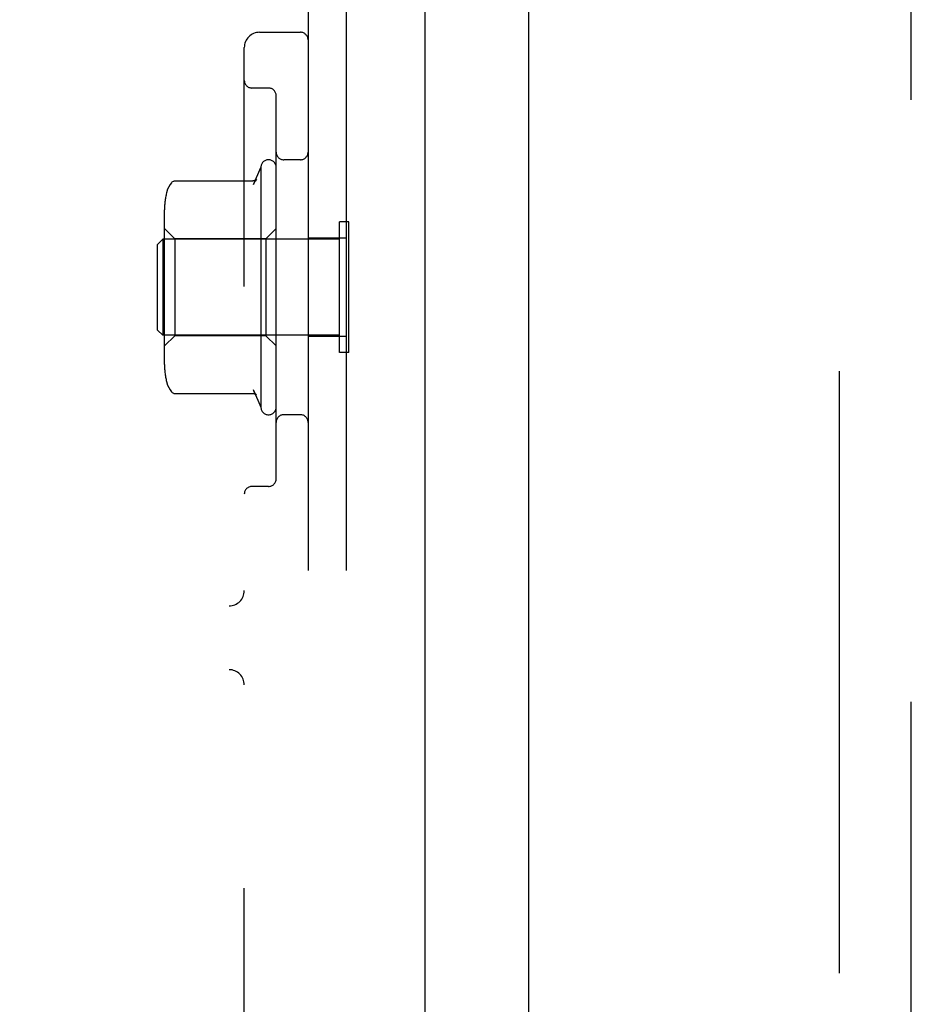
# Model space of a CAD drawing. Header units: inches. Extents: x 0 to 215, y 0 to 139.
# Tile 39 of 96: x 40.19 to 41.94, y 52.72 to 54.65. Entities that reach past the tile are written whole.
import ezdxf

# ---------------------------------------------------------------- set-up
doc = ezdxf.new("R2010")
doc.units = ezdxf.units.IN
doc.header["$LTSCALE"] = 11.804375
doc.header["$MEASUREMENT"] = 0
doc.linetypes.add('HIDDEN', pattern=[0.2, 0.1, -0.1])
doc.layers.get('0').update_dxf_attribs({"linetype": 'CONTINUOUS'})
doc.layers.add('DEFAULT_2', color=8, linetype='HIDDEN')
doc.layers.add('DOOR_ASSEMBLY', color=7, linetype='CONTINUOUS')

msp = doc.modelspace()

# ---------------------------------------------------------------- linework, layer by layer
at = {"color": 3, "linetype": 'Continuous'}
msp.add_line((40.9894, 91.5528), (40.9894, 12.4488), dxfattribs=at)
at = {"layer": 'DEFAULT_2', "color": 8, "linetype": 'HIDDEN'}
for p, q in [((41.8019, 91.7353), (41.8019, 12.2664)), ((40.7604, 54.7508), (40.7604, 49.2508)), ((40.8354, 54.7508), (40.8354, 49.2508)), ((40.6654, 54.6258), (40.7454, 54.6258)), ((40.6354, 49.4058), (40.6354, 54.5958)), ((40.6829, 54.5165), (40.6504, 54.5165)), ((40.6979, 53.7502), (40.6979, 54.5015)), ((40.7454, 54.3758), (40.7129, 54.3758)), ((40.6533, 54.3274), (40.6679, 54.3608)), ((40.6679, 54.3608), (40.6679, 53.8908)), ((40.5002, 54.3344), (40.652, 54.3344)), ((40.4789, 53.9742), (40.4789, 54.2774)), ((40.4989, 54.2208), (40.4789, 54.2408)), ((40.6779, 54.2208), (40.6979, 54.2408)), ((40.8404, 54.2538), (40.8224, 54.2538)), ((40.8224, 53.9978), (40.8224, 54.2538)), ((40.8404, 53.9978), (40.8404, 54.2538)), ((40.4654, 54.2098), (40.4754, 54.2198)), ((40.8224, 54.2198), (40.4754, 54.2198)), ((40.4754, 54.2198), (40.4754, 54.0318)), ((40.6779, 54.2208), (40.4989, 54.2208)), ((40.4989, 54.2208), (40.4989, 54.0308)), ((40.6779, 54.2208), (40.6779, 54.0308)), ((40.8354, 54.2223), (40.7604, 54.2223)), ((40.4654, 54.0418), (40.4654, 54.2098)), ((40.4654, 54.0418), (40.4754, 54.0318)), ((40.8224, 54.0318), (40.4754, 54.0318)), ((40.4989, 54.0308), (40.4789, 54.0108)), ((40.6779, 54.0308), (40.4989, 54.0308)), ((40.6779, 54.0308), (40.6979, 54.0108)), ((40.8354, 54.0293), (40.7604, 54.0293)), ((40.8404, 53.9978), (40.8224, 53.9978)), ((40.5002, 53.9173), (40.652, 53.9173)), ((40.6533, 53.9242), (40.6679, 53.8908)), ((40.7454, 53.8758), (40.7129, 53.8758)), ((40.6829, 53.7352), (40.6504, 53.7352)), ((38.2904, 53.5008), (40.6054, 53.5008)), ((38.4004, 53.3758), (40.6054, 53.3758))]:
    msp.add_line(p, q, dxfattribs=at)
for points in [[(40.6592, 54.3376), (40.6591, 54.3376), (40.659, 54.3374), (40.6588, 54.3372), (40.6585, 54.3369), (40.6581, 54.3365), (40.6575, 54.3361), (40.6567, 54.3356), (40.6557, 54.3351), (40.6545, 54.3347), (40.6532, 54.3344), (40.652, 54.3344)], [(40.6592, 54.3376), (40.6579, 54.3359), (40.6568, 54.3341), (40.6557, 54.3324), (40.6548, 54.3307), (40.6539, 54.3289), (40.6532, 54.3272)], [(40.4925, 54.3307), (40.4897, 54.3271), (40.4872, 54.3227), (40.4851, 54.3181), (40.4835, 54.3133), (40.4833, 54.3126)], [(40.4925, 54.3307), (40.4933, 54.3316), (40.4942, 54.3324), (40.4952, 54.333), (40.4963, 54.3336), (40.4974, 54.334), (40.4986, 54.3342), (40.4998, 54.3344), (40.5002, 54.3344)], [(40.4833, 53.9391), (40.4835, 53.9384), (40.4851, 53.9336), (40.4872, 53.929), (40.4897, 53.9246), (40.4925, 53.921)], [(40.4925, 53.921), (40.4933, 53.9201), (40.4942, 53.9193), (40.4952, 53.9187), (40.4963, 53.9181), (40.4974, 53.9177), (40.4986, 53.9174), (40.4998, 53.9173), (40.5002, 53.9173)], [(40.652, 53.9173), (40.6532, 53.9173), (40.6545, 53.917), (40.6557, 53.9166), (40.6567, 53.9161), (40.6575, 53.9156), (40.6581, 53.9152), (40.6585, 53.9148), (40.6588, 53.9145), (40.659, 53.9143), (40.6591, 53.9141), (40.6592, 53.9141)], [(40.6592, 53.9141), (40.6579, 53.9158), (40.6568, 53.9176), (40.6557, 53.9193), (40.6548, 53.921), (40.6539, 53.9228), (40.6532, 53.9245)]]:
    msp.add_lwpolyline(points, dxfattribs=at)
for centre, radius, start, end in [((40.6654, 54.5958), 0.03, 90, 180), ((40.7454, 54.6108), 0.015, 0, 90), ((40.6504, 54.5315), 0.015, 180, 270), ((40.6829, 54.5015), 0.015, 0, 90), ((40.6829, 54.3608), 0.015, 0, 179.9999), ((40.7129, 54.3908), 0.015, 180, 270), ((40.7454, 54.3908), 0.015, 270, 360), ((40.6201, 54.2775), 0.1412, 165.4827, 180), ((40.6201, 53.9741), 0.1412, 180, 194.5173), ((40.6829, 53.8908), 0.015, 180.0001, 360), ((40.7129, 53.8608), 0.015, 90, 180), ((40.7454, 53.8608), 0.015, 0, 90), ((40.6829, 53.7502), 0.015, 270, 360), ((40.6504, 53.7202), 0.015, 90, 180), ((40.6054, 53.5308), 0.03, 270, 360), ((40.6054, 53.3458), 0.03, 0, 90)]:
    msp.add_arc(centre, radius, start, end, dxfattribs=at)
at = {"layer": 'DOOR_ASSEMBLY', "color": 8, "linetype": 'HIDDEN'}
msp.add_line((41.9434, 11.9973), (41.9434, 92.0043), dxfattribs=at)
at = {"layer": 'DOOR_ASSEMBLY', "color": 3, "linetype": 'Continuous'}
msp.add_line((41.1934, 41.9583), (41.1934, 62.0433), dxfattribs=at)

doc.saveas('drawing.dxf')
